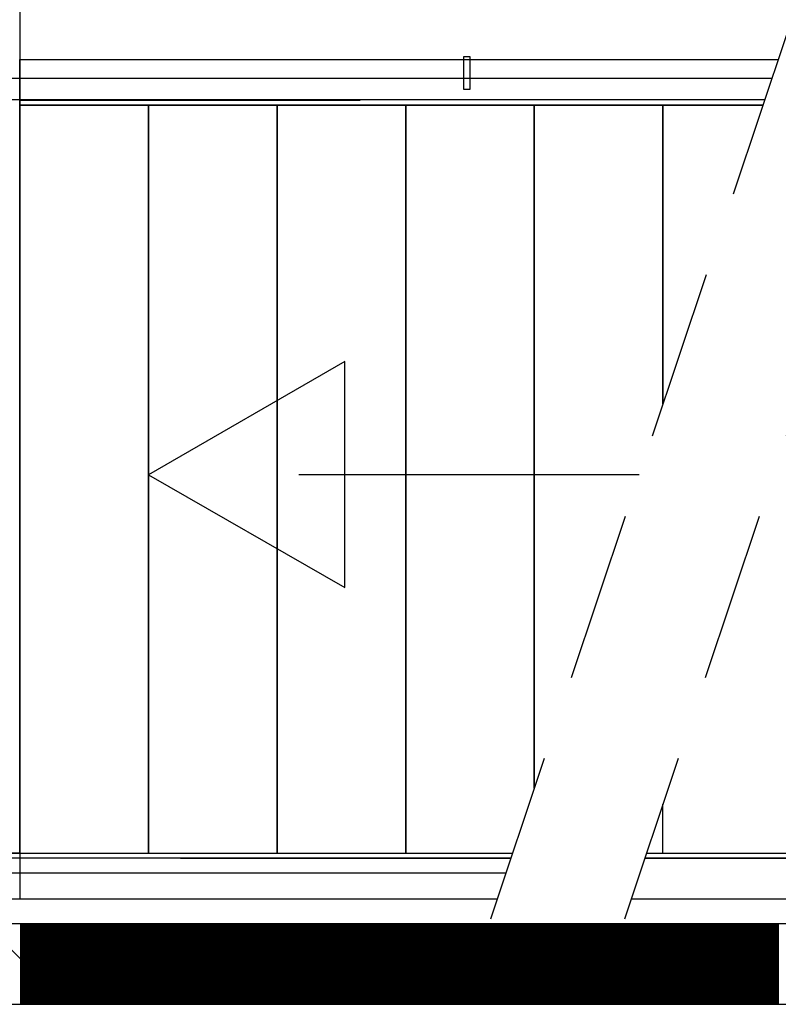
# Model space of a CAD drawing. Header units: millimetres. Extents: x -6587 to 112885, y 244 to 84344.
# Tile 10 of 57: x 19398 to 20814, y 38032 to 39869. Entities that reach past the tile are written whole.
import ezdxf

# ---------------------------------------------------------------- set-up
doc = ezdxf.new("R2010")
doc.units = ezdxf.units.MM
doc.header["$LTSCALE"] = 100
doc.linetypes.add('HIDDEN', pattern=[9.525, 6.35, -3.175])
doc.linetypes.add('HIDDEN2', pattern=[4.7625, 3.175, -1.5875])
for name, color, linetype in [('AL$1----_ALGEMEEN', 7, 'CONTINUOUS'), ('AL$1----_MAATVOERING', 7, 'CONTINUOUS'), ('AL24----_TRAPPEN', 7, 'CONTINUOUS'), ('AL28----_KONSTRUKTIE', 3, 'CONTINUOUS'), ('AL29----_BOVENBOUW', 7, 'CONTINUOUS'), ('ALXA1---_RASTER50', 12, 'CONTINUOUS'), ('ALXAB---_PREFABBETON', 1, 'CONTINUOUS'), ('HEKWERKEN', 1, 'CONTINUOUS'), ('LIJN025', 10, 'CONTINUOUS')]:
    doc.layers.add(name, color=color, linetype=linetype)

# ---------------------------------------------------------------- blocks, each defined once
blk = doc.blocks.new('A$Cb38f1ce1')
at = {"layer": 'AL$1----_ALGEMEEN', "color": 8}
for p, q in [((16147.7, 31787.1), (16147.7, 33183.1)), ((16387.7, 33183.1), (16387.7, 31787.1)), ((16387.7, 33183.1), (16387.7, 31787.1)), ((16147.7, 31787.1), (16187.7, 31787.1)), ((16347.7, 31787.1), (16387.7, 31787.1)), ((16387.7, 31787.1), (16427.7, 31787.1))]:
    blk.add_line(p, q, dxfattribs=at)
for points in [[(16147.7, 33183.1), (16147.7, 31787.1), (16387.7, 31787.1), (16387.7, 33183.1)], [(16387.7, 33183.1), (16387.7, 31787.1), (16627.7, 31787.1), (16627.7, 33183.1)], [(16627.7, 33183.1), (16627.7, 31787.1), (16867.7, 31787.1), (16867.7, 33183.1)]]:
    blk.add_lwpolyline(points, close=True, dxfattribs=at)
for points in [[(16387.7, 33183.1), (16387.7, 31787.1), (17067, 31787.1)], [(16867.7, 33183.1), (16867.7, 31787.1), (17067, 31787.1)], [(17107.7, 31908.4), (17107.7, 33183.1), (16867.7, 33183.1)], [(17534.4, 33183.1), (16867.7, 33183.1)], [(17347.7, 32625.4), (17347.7, 33183.1), (17107.7, 33183.1)], [(17107.7, 33183.1), (17107.7, 31908.4)], [(17534.4, 33183.1), (17347.7, 33183.1)], [(17534.4, 33183.1), (17347.7, 33183.1)], [(17347.7, 33183.1), (17347.7, 32625.4)], [(17317, 31787.1), (17347.7, 31787.1), (17347.7, 31878.6)]]:
    blk.add_lwpolyline(points, dxfattribs=at)
at = {"layer": 'AL$1----_MAATVOERING', "color": 8}
blk.add_line((16147.7, 33468.1), (16147.7, 33268.1), dxfattribs=at)
at = {"layer": 'AL24----_TRAPPEN', "color": 8}
for p, q in [((16147.7, 33268.1), (17562.8, 33268.1)), ((16147.7, 33183.1), (17534.4, 33183.1)), ((14551.7, 31787.1), (17067, 31787.1)), ((17317, 31787.1), (18850.7, 31787.1)), ((14466.7, 31750.1), (17054.7, 31750.1)), ((14466.7, 31702.1), (17038.6, 31702.1)), ((17288.6, 31702.1), (18850.7, 31702.1))]:
    blk.add_line(p, q, dxfattribs=at)
at = {"layer": 'AL24----_TRAPPEN', "color": 8, "linetype": 'HIDDEN'}
for p, q in [((16147.7, 33192.6), (16969.3, 33192.6)), ((14542.2, 31777.6), (17063.9, 31777.6)), ((17313.9, 31777.6), (18850.7, 31777.6))]:
    blk.add_line(p, q, dxfattribs=at)
for points in [[(16754.2, 32282.9), (16754.2, 32704.7), (16387.7, 32493.1)], [(16387.7, 32493.1), (16754.2, 32282.9)], [(17303.4, 32493.1), (16387.7, 32493.1)]]:
    blk.add_lwpolyline(points, dxfattribs=at)
at = {"layer": 'AL28----_KONSTRUKTIE', "color": 8}
for p, q in [((21235.4, 31655), (14437.7, 31655)), ((21235.4, 31655), (14437.7, 31655)), ((14437.7, 31505), (21235.4, 31505)), ((14437.7, 31505), (21235.4, 31505))]:
    blk.add_line(p, q, dxfattribs=at)
at = {"layer": 'AL29----_BOVENBOUW', "color": 8, "linetype": 'HIDDEN2'}
for p, q in [((17579.6, 33318.3), (17025.7, 31663.6)), ((17829.6, 33318.3), (17275.7, 31663.6))]:
    blk.add_line(p, q, dxfattribs=at)
at = {"layer": 'AL29----_BOVENBOUW', "color": 8}
for p, q in [((16147.7, 33183.1), (16147.7, 33268.1)), ((16147.7, 31787.1), (16147.7, 31702.1))]:
    blk.add_line(p, q, dxfattribs=at)
blk.add_lwpolyline([(14551.7, 31787.1), (14551.7, 34949.1), (16147.7, 34949.1), (16147.7, 31787.1)], close=True, dxfattribs=at)
at = {"layer": 'ALXA1---_RASTER50', "color": 8}
for p, q in [((16148.8, 31655), (16148.8, 31505)), ((16150.8, 31655), (16150.8, 31505)), ((16152.8, 31655), (16152.8, 31505)), ((16154.8, 31655), (16154.8, 31505)), ((16156.8, 31655), (16156.8, 31505)), ((16158.8, 31655), (16158.8, 31505)), ((16160.8, 31655), (16160.8, 31505)), ((16162.8, 31655), (16162.8, 31505)), ((16164.8, 31655), (16164.8, 31505)), ((16166.8, 31655), (16166.8, 31505)), ((16168.8, 31655), (16168.8, 31505)), ((16170.8, 31655), (16170.8, 31505)), ((16172.8, 31655), (16172.8, 31505)), ((16174.8, 31655), (16174.8, 31505)), ((16176.8, 31655), (16176.8, 31505)), ((16178.8, 31655), (16178.8, 31505)), ((16180.8, 31655), (16180.8, 31505)), ((16182.8, 31655), (16182.8, 31505)), ((16184.8, 31655), (16184.8, 31505)), ((16186.8, 31655), (16186.8, 31505)), ((16188.8, 31655), (16188.8, 31505)), ((16190.8, 31655), (16190.8, 31505)), ((16192.8, 31655), (16192.8, 31505)), ((16194.8, 31655), (16194.8, 31505)), ((16196.8, 31655), (16196.8, 31505)), ((16198.8, 31655), (16198.8, 31505)), ((16200.8, 31655), (16200.8, 31505)), ((16202.8, 31655), (16202.8, 31505)), ((16204.8, 31655), (16204.8, 31505)), ((16206.8, 31655), (16206.8, 31505)), ((16208.8, 31655), (16208.8, 31505)), ((16210.8, 31655), (16210.8, 31505)), ((16212.8, 31655), (16212.8, 31505)), ((16214.8, 31655), (16214.8, 31505)), ((16216.8, 31655), (16216.8, 31505)), ((16218.8, 31655), (16218.8, 31505)), ((16220.8, 31655), (16220.8, 31505)), ((16222.8, 31655), (16222.8, 31505)), ((16224.8, 31655), (16224.8, 31505)), ((16226.8, 31655), (16226.8, 31505)), ((16228.8, 31655), (16228.8, 31505)), ((16230.8, 31655), (16230.8, 31505)), ((16232.8, 31655), (16232.8, 31505)), ((16234.8, 31655), (16234.8, 31505)), ((16236.8, 31655), (16236.8, 31505)), ((16238.8, 31655), (16238.8, 31505)), ((16240.8, 31655), (16240.8, 31505)), ((16242.8, 31655), (16242.8, 31505)), ((16244.8, 31655), (16244.8, 31505)), ((16246.8, 31655), (16246.8, 31505)), ((16248.8, 31655), (16248.8, 31505)), ((16250.8, 31655), (16250.8, 31505)), ((16252.8, 31655), (16252.8, 31505)), ((16254.8, 31655), (16254.8, 31505)), ((16256.8, 31655), (16256.8, 31505)), ((16258.8, 31655), (16258.8, 31505)), ((16260.8, 31655), (16260.8, 31505)), ((16262.8, 31655), (16262.8, 31505)), ((16264.8, 31655), (16264.8, 31505)), ((16266.8, 31655), (16266.8, 31505)), ((16268.8, 31655), (16268.8, 31505)), ((16270.8, 31655), (16270.8, 31505)), ((16272.8, 31655), (16272.8, 31505)), ((16274.8, 31655), (16274.8, 31505)), ((16276.8, 31655), (16276.8, 31505)), ((16278.8, 31655), (16278.8, 31505)), ((16280.8, 31655), (16280.8, 31505)), ((16282.8, 31655), (16282.8, 31505)), ((16284.8, 31655), (16284.8, 31505)), ((16286.8, 31655), (16286.8, 31505)), ((16288.8, 31655), (16288.8, 31505)), ((16290.8, 31655), (16290.8, 31505)), ((16292.8, 31655), (16292.8, 31505)), ((16294.8, 31655), (16294.8, 31505)), ((16296.8, 31655), (16296.8, 31505)), ((16298.8, 31655), (16298.8, 31505)), ((16300.8, 31655), (16300.8, 31505)), ((16302.8, 31655), (16302.8, 31505)), ((16304.8, 31655), (16304.8, 31505)), ((16306.8, 31655), (16306.8, 31505)), ((16308.8, 31655), (16308.8, 31505)), ((16310.8, 31655), (16310.8, 31505)), ((16312.8, 31655), (16312.8, 31505)), ((16314.8, 31655), (16314.8, 31505)), ((16316.8, 31655), (16316.8, 31505)), ((16318.8, 31655), (16318.8, 31505)), ((16320.8, 31655), (16320.8, 31505)), ((16322.8, 31655), (16322.8, 31505)), ((16324.8, 31655), (16324.8, 31505)), ((16326.8, 31655), (16326.8, 31505)), ((16328.8, 31655), (16328.8, 31505)), ((16330.8, 31655), (16330.8, 31505)), ((16332.8, 31655), (16332.8, 31505)), ((16334.8, 31655), (16334.8, 31505)), ((16336.8, 31655), (16336.8, 31505)), ((16338.8, 31655), (16338.8, 31505)), ((16340.8, 31655), (16340.8, 31505)), ((16342.8, 31655), (16342.8, 31505)), ((16344.8, 31655), (16344.8, 31505)), ((16346.8, 31655), (16346.8, 31505)), ((16348.8, 31655), (16348.8, 31505)), ((16350.8, 31655), (16350.8, 31505)), ((16352.8, 31655), (16352.8, 31505)), ((16354.8, 31655), (16354.8, 31505)), ((16356.8, 31655), (16356.8, 31505)), ((16358.8, 31655), (16358.8, 31505)), ((16360.8, 31655), (16360.8, 31505)), ((16362.8, 31655), (16362.8, 31505)), ((16364.8, 31655), (16364.8, 31505)), ((16366.8, 31655), (16366.8, 31505)), ((16368.8, 31655), (16368.8, 31505)), ((16370.8, 31655), (16370.8, 31505)), ((16372.8, 31655), (16372.8, 31505)), ((16374.8, 31655), (16374.8, 31505)), ((16376.8, 31655), (16376.8, 31505)), ((16378.8, 31655), (16378.8, 31505)), ((16380.8, 31655), (16380.8, 31505)), ((16382.8, 31655), (16382.8, 31505)), ((16384.8, 31655), (16384.8, 31505)), ((16386.8, 31655), (16386.8, 31505)), ((16388.8, 31655), (16388.8, 31505)), ((16390.8, 31655), (16390.8, 31505)), ((16392.8, 31655), (16392.8, 31505)), ((16394.8, 31655), (16394.8, 31505)), ((16396.8, 31655), (16396.8, 31505)), ((16398.8, 31655), (16398.8, 31505)), ((16400.8, 31655), (16400.8, 31505)), ((16402.8, 31655), (16402.8, 31505)), ((16404.8, 31655), (16404.8, 31505)), ((16406.8, 31655), (16406.8, 31505)), ((16408.8, 31655), (16408.8, 31505)), ((16410.8, 31655), (16410.8, 31505)), ((16412.8, 31655), (16412.8, 31505)), ((16414.8, 31655), (16414.8, 31505)), ((16416.8, 31655), (16416.8, 31505)), ((16418.8, 31655), (16418.8, 31505)), ((16420.8, 31655), (16420.8, 31505)), ((16422.8, 31655), (16422.8, 31505)), ((16424.8, 31655), (16424.8, 31505)), ((16426.8, 31655), (16426.8, 31505)), ((16428.8, 31655), (16428.8, 31505)), ((16430.8, 31655), (16430.8, 31505)), ((16432.8, 31655), (16432.8, 31505)), ((16434.8, 31655), (16434.8, 31505)), ((16436.8, 31655), (16436.8, 31505)), ((16438.8, 31655), (16438.8, 31505)), ((16440.8, 31655), (16440.8, 31505)), ((16442.8, 31655), (16442.8, 31505)), ((16444.8, 31655), (16444.8, 31505)), ((16446.8, 31655), (16446.8, 31505)), ((16448.8, 31655), (16448.8, 31505)), ((16450.8, 31655), (16450.8, 31505)), ((16452.8, 31655), (16452.8, 31505)), ((16454.8, 31655), (16454.8, 31505)), ((16456.8, 31655), (16456.8, 31505)), ((16458.8, 31655), (16458.8, 31505)), ((16460.8, 31655), (16460.8, 31505)), ((16462.8, 31655), (16462.8, 31505)), ((16464.8, 31655), (16464.8, 31505)), ((16466.8, 31655), (16466.8, 31505)), ((16468.8, 31655), (16468.8, 31505)), ((16470.8, 31655), (16470.8, 31505)), ((16472.8, 31655), (16472.8, 31505)), ((16474.8, 31655), (16474.8, 31505)), ((16476.8, 31655), (16476.8, 31505)), ((16478.8, 31655), (16478.8, 31505)), ((16480.8, 31655), (16480.8, 31505)), ((16482.8, 31655), (16482.8, 31505)), ((16484.8, 31655), (16484.8, 31505)), ((16486.8, 31655), (16486.8, 31505)), ((16488.8, 31655), (16488.8, 31505)), ((16490.8, 31655), (16490.8, 31505)), ((16492.8, 31655), (16492.8, 31505)), ((16494.8, 31655), (16494.8, 31505)), ((16496.8, 31655), (16496.8, 31505)), ((16498.8, 31655), (16498.8, 31505)), ((16500.8, 31655), (16500.8, 31505)), ((16502.8, 31655), (16502.8, 31505)), ((16504.8, 31655), (16504.8, 31505)), ((16506.8, 31655), (16506.8, 31505)), ((16508.8, 31655), (16508.8, 31505)), ((16510.8, 31655), (16510.8, 31505)), ((16512.8, 31655), (16512.8, 31505)), ((16514.8, 31655), (16514.8, 31505)), ((16516.8, 31655), (16516.8, 31505)), ((16518.8, 31655), (16518.8, 31505)), ((16520.8, 31655), (16520.8, 31505)), ((16522.8, 31655), (16522.8, 31505)), ((16524.8, 31655), (16524.8, 31505)), ((16526.8, 31655), (16526.8, 31505)), ((16528.8, 31655), (16528.8, 31505)), ((16530.8, 31655), (16530.8, 31505)), ((16532.8, 31655), (16532.8, 31505)), ((16534.8, 31655), (16534.8, 31505)), ((16536.8, 31655), (16536.8, 31505)), ((16538.8, 31655), (16538.8, 31505)), ((16540.8, 31655), (16540.8, 31505)), ((16542.8, 31655), (16542.8, 31505)), ((16544.8, 31655), (16544.8, 31505)), ((16546.8, 31655), (16546.8, 31505)), ((16548.8, 31655), (16548.8, 31505)), ((16550.8, 31655), (16550.8, 31505)), ((16552.8, 31655), (16552.8, 31505)), ((16554.8, 31655), (16554.8, 31505)), ((16556.8, 31655), (16556.8, 31505)), ((16558.8, 31655), (16558.8, 31505)), ((16560.8, 31655), (16560.8, 31505)), ((16562.8, 31655), (16562.8, 31505)), ((16564.8, 31655), (16564.8, 31505)), ((16566.8, 31655), (16566.8, 31505)), ((16568.8, 31655), (16568.8, 31505)), ((16570.8, 31655), (16570.8, 31505)), ((16572.8, 31655), (16572.8, 31505)), ((16574.8, 31655), (16574.8, 31505)), ((16576.8, 31655), (16576.8, 31505)), ((16578.8, 31655), (16578.8, 31505)), ((16580.8, 31655), (16580.8, 31505)), ((16582.8, 31655), (16582.8, 31505)), ((16584.8, 31655), (16584.8, 31505)), ((16586.8, 31655), (16586.8, 31505)), ((16588.8, 31655), (16588.8, 31505)), ((16590.8, 31655), (16590.8, 31505)), ((16592.8, 31655), (16592.8, 31505)), ((16594.8, 31655), (16594.8, 31505)), ((16596.8, 31655), (16596.8, 31505)), ((16598.8, 31655), (16598.8, 31505)), ((16600.8, 31655), (16600.8, 31505)), ((16602.8, 31655), (16602.8, 31505)), ((16604.8, 31655), (16604.8, 31505)), ((16606.8, 31655), (16606.8, 31505)), ((16608.8, 31655), (16608.8, 31505)), ((16610.8, 31655), (16610.8, 31505)), ((16612.8, 31655), (16612.8, 31505)), ((16614.8, 31655), (16614.8, 31505)), ((16616.8, 31655), (16616.8, 31505)), ((16618.8, 31655), (16618.8, 31505)), ((16620.8, 31655), (16620.8, 31505)), ((16622.8, 31655), (16622.8, 31505)), ((16624.8, 31655), (16624.8, 31505)), ((16626.8, 31655), (16626.8, 31505)), ((16628.8, 31655), (16628.8, 31505)), ((16630.8, 31655), (16630.8, 31505)), ((16632.8, 31655), (16632.8, 31505)), ((16634.8, 31655), (16634.8, 31505)), ((16636.8, 31655), (16636.8, 31505)), ((16638.8, 31655), (16638.8, 31505)), ((16640.8, 31655), (16640.8, 31505)), ((16642.8, 31655), (16642.8, 31505)), ((16644.8, 31655), (16644.8, 31505)), ((16646.8, 31655), (16646.8, 31505)), ((16648.8, 31655), (16648.8, 31505)), ((16650.8, 31655), (16650.8, 31505)), ((16652.8, 31655), (16652.8, 31505)), ((16654.8, 31655), (16654.8, 31505)), ((16656.8, 31655), (16656.8, 31505)), ((16658.8, 31655), (16658.8, 31505)), ((16660.8, 31655), (16660.8, 31505)), ((16662.8, 31655), (16662.8, 31505)), ((16664.8, 31655), (16664.8, 31505)), ((16666.8, 31655), (16666.8, 31505)), ((16668.8, 31655), (16668.8, 31505)), ((16670.8, 31655), (16670.8, 31505)), ((16672.8, 31655), (16672.8, 31505)), ((16674.8, 31655), (16674.8, 31505)), ((16676.8, 31655), (16676.8, 31505)), ((16678.8, 31655), (16678.8, 31505)), ((16680.8, 31655), (16680.8, 31505)), ((16682.8, 31655), (16682.8, 31505)), ((16684.8, 31655), (16684.8, 31505)), ((16686.8, 31655), (16686.8, 31505)), ((16688.8, 31655), (16688.8, 31505)), ((16690.8, 31655), (16690.8, 31505)), ((16692.8, 31655), (16692.8, 31505)), ((16694.8, 31655), (16694.8, 31505)), ((16696.8, 31655), (16696.8, 31505)), ((16698.8, 31655), (16698.8, 31505)), ((16700.8, 31655), (16700.8, 31505)), ((16702.8, 31655), (16702.8, 31505)), ((16704.8, 31655), (16704.8, 31505)), ((16706.8, 31655), (16706.8, 31505)), ((16708.8, 31655), (16708.8, 31505)), ((16710.8, 31655), (16710.8, 31505)), ((16712.8, 31655), (16712.8, 31505)), ((16714.8, 31655), (16714.8, 31505)), ((16716.8, 31655), (16716.8, 31505)), ((16718.8, 31655), (16718.8, 31505)), ((16720.8, 31655), (16720.8, 31505)), ((16722.8, 31655), (16722.8, 31505)), ((16724.8, 31655), (16724.8, 31505)), ((16726.8, 31655), (16726.8, 31505)), ((16728.8, 31655), (16728.8, 31505)), ((16730.8, 31655), (16730.8, 31505)), ((16732.8, 31655), (16732.8, 31505)), ((16734.8, 31655), (16734.8, 31505)), ((16736.8, 31655), (16736.8, 31505)), ((16738.8, 31655), (16738.8, 31505)), ((16740.8, 31655), (16740.8, 31505)), ((16742.8, 31655), (16742.8, 31505)), ((16744.8, 31655), (16744.8, 31505)), ((16746.8, 31655), (16746.8, 31505)), ((16748.8, 31655), (16748.8, 31505)), ((16750.8, 31655), (16750.8, 31505)), ((16752.8, 31655), (16752.8, 31505)), ((16754.8, 31655), (16754.8, 31505)), ((16756.8, 31655), (16756.8, 31505)), ((16758.8, 31655), (16758.8, 31505)), ((16760.8, 31655), (16760.8, 31505)), ((16762.8, 31655), (16762.8, 31505)), ((16764.8, 31655), (16764.8, 31505)), ((16766.8, 31655), (16766.8, 31505)), ((16768.8, 31655), (16768.8, 31505)), ((16770.8, 31655), (16770.8, 31505)), ((16772.8, 31655), (16772.8, 31505)), ((16774.8, 31655), (16774.8, 31505)), ((16776.8, 31655), (16776.8, 31505)), ((16778.8, 31655), (16778.8, 31505)), ((16780.8, 31655), (16780.8, 31505)), ((16782.8, 31655), (16782.8, 31505)), ((16784.8, 31655), (16784.8, 31505)), ((16786.8, 31655), (16786.8, 31505)), ((16788.8, 31655), (16788.8, 31505)), ((16790.8, 31655), (16790.8, 31505)), ((16792.8, 31655), (16792.8, 31505)), ((16794.8, 31655), (16794.8, 31505)), ((16796.8, 31655), (16796.8, 31505)), ((16798.8, 31655), (16798.8, 31505)), ((16800.8, 31655), (16800.8, 31505)), ((16802.8, 31655), (16802.8, 31505)), ((16804.8, 31655), (16804.8, 31505)), ((16806.8, 31655), (16806.8, 31505)), ((16808.8, 31655), (16808.8, 31505)), ((16810.8, 31655), (16810.8, 31505)), ((16812.8, 31655), (16812.8, 31505)), ((16814.8, 31655), (16814.8, 31505)), ((16816.8, 31655), (16816.8, 31505)), ((16818.8, 31655), (16818.8, 31505)), ((16820.8, 31655), (16820.8, 31505)), ((16822.8, 31655), (16822.8, 31505)), ((16824.8, 31655), (16824.8, 31505)), ((16826.8, 31655), (16826.8, 31505)), ((16828.8, 31655), (16828.8, 31505)), ((16830.8, 31655), (16830.8, 31505)), ((16832.8, 31655), (16832.8, 31505)), ((16834.8, 31655), (16834.8, 31505)), ((16836.8, 31655), (16836.8, 31505)), ((16838.8, 31655), (16838.8, 31505)), ((16840.8, 31655), (16840.8, 31505)), ((16842.8, 31655), (16842.8, 31505)), ((16844.8, 31655), (16844.8, 31505)), ((16846.8, 31655), (16846.8, 31505)), ((16848.8, 31655), (16848.8, 31505)), ((16850.8, 31655), (16850.8, 31505)), ((16852.8, 31655), (16852.8, 31505)), ((16854.8, 31655), (16854.8, 31505)), ((16856.8, 31655), (16856.8, 31505)), ((16858.8, 31655), (16858.8, 31505)), ((16860.8, 31655), (16860.8, 31505)), ((16862.8, 31655), (16862.8, 31505)), ((16864.8, 31655), (16864.8, 31505)), ((16866.8, 31655), (16866.8, 31505)), ((16868.8, 31655), (16868.8, 31505)), ((16870.8, 31655), (16870.8, 31505)), ((16872.8, 31655), (16872.8, 31505)), ((16874.8, 31655), (16874.8, 31505)), ((16876.8, 31655), (16876.8, 31505)), ((16878.8, 31655), (16878.8, 31505)), ((16880.8, 31655), (16880.8, 31505)), ((16882.8, 31655), (16882.8, 31505)), ((16884.8, 31655), (16884.8, 31505)), ((16886.8, 31655), (16886.8, 31505)), ((16888.8, 31655), (16888.8, 31505)), ((16890.8, 31655), (16890.8, 31505)), ((16892.8, 31655), (16892.8, 31505)), ((16894.8, 31655), (16894.8, 31505)), ((16896.8, 31655), (16896.8, 31505)), ((16898.8, 31655), (16898.8, 31505)), ((16900.8, 31655), (16900.8, 31505)), ((16902.8, 31655), (16902.8, 31505)), ((16904.8, 31655), (16904.8, 31505)), ((16906.8, 31655), (16906.8, 31505)), ((16908.8, 31655), (16908.8, 31505)), ((16910.8, 31655), (16910.8, 31505)), ((16912.8, 31655), (16912.8, 31505)), ((16914.8, 31655), (16914.8, 31505)), ((16916.8, 31655), (16916.8, 31505)), ((16918.8, 31655), (16918.8, 31505)), ((16920.8, 31655), (16920.8, 31505)), ((16922.8, 31655), (16922.8, 31505)), ((16924.8, 31655), (16924.8, 31505)), ((16926.8, 31655), (16926.8, 31505)), ((16928.8, 31655), (16928.8, 31505)), ((16930.8, 31655), (16930.8, 31505)), ((16932.8, 31655), (16932.8, 31505)), ((16934.8, 31655), (16934.8, 31505)), ((16936.8, 31655), (16936.8, 31505)), ((16938.8, 31655), (16938.8, 31505)), ((16940.8, 31655), (16940.8, 31505)), ((16942.8, 31655), (16942.8, 31505)), ((16944.8, 31655), (16944.8, 31505)), ((16946.8, 31655), (16946.8, 31505)), ((16948.8, 31655), (16948.8, 31505)), ((16950.8, 31655), (16950.8, 31505)), ((16952.8, 31655), (16952.8, 31505)), ((16954.8, 31655), (16954.8, 31505)), ((16956.8, 31655), (16956.8, 31505)), ((16958.8, 31655), (16958.8, 31505)), ((16960.8, 31655), (16960.8, 31505)), ((16962.8, 31655), (16962.8, 31505)), ((16964.8, 31655), (16964.8, 31505)), ((16966.8, 31655), (16966.8, 31505)), ((16968.8, 31655), (16968.8, 31505)), ((16970.8, 31655), (16970.8, 31505)), ((16972.8, 31655), (16972.8, 31505)), ((16974.8, 31655), (16974.8, 31505)), ((16976.8, 31655), (16976.8, 31505)), ((16978.8, 31655), (16978.8, 31505)), ((16980.8, 31655), (16980.8, 31505)), ((16982.8, 31655), (16982.8, 31505)), ((16984.8, 31655), (16984.8, 31505)), ((16986.8, 31655), (16986.8, 31505)), ((16988.8, 31655), (16988.8, 31505)), ((16990.8, 31655), (16990.8, 31505)), ((16992.8, 31655), (16992.8, 31505)), ((16994.8, 31655), (16994.8, 31505)), ((16996.8, 31655), (16996.8, 31505)), ((16998.8, 31655), (16998.8, 31505)), ((17000.8, 31655), (17000.8, 31505)), ((17002.8, 31655), (17002.8, 31505)), ((17004.8, 31655), (17004.8, 31505)), ((17006.8, 31655), (17006.8, 31505)), ((17008.8, 31655), (17008.8, 31505)), ((17010.8, 31655), (17010.8, 31505)), ((17012.8, 31655), (17012.8, 31505)), ((17014.8, 31655), (17014.8, 31505)), ((17016.8, 31655), (17016.8, 31505)), ((17018.8, 31655), (17018.8, 31505)), ((17020.8, 31655), (17020.8, 31505)), ((17022.8, 31655), (17022.8, 31505)), ((17024.8, 31655), (17024.8, 31505)), ((17026.8, 31655), (17026.8, 31505)), ((17028.8, 31655), (17028.8, 31505)), ((17030.8, 31655), (17030.8, 31505)), ((17032.8, 31655), (17032.8, 31505)), ((17034.8, 31655), (17034.8, 31505)), ((17036.8, 31655), (17036.8, 31505)), ((17038.8, 31655), (17038.8, 31505)), ((17040.8, 31655), (17040.8, 31505)), ((17042.8, 31655), (17042.8, 31505)), ((17044.8, 31655), (17044.8, 31505)), ((17046.8, 31655), (17046.8, 31505)), ((17048.8, 31655), (17048.8, 31505)), ((17050.8, 31655), (17050.8, 31505)), ((17052.8, 31655), (17052.8, 31505)), ((17054.8, 31655), (17054.8, 31505)), ((17056.8, 31655), (17056.8, 31505)), ((17058.8, 31655), (17058.8, 31505)), ((17060.8, 31655), (17060.8, 31505)), ((17062.8, 31655), (17062.8, 31505)), ((17064.8, 31655), (17064.8, 31505)), ((17066.8, 31655), (17066.8, 31505)), ((17068.8, 31655), (17068.8, 31505)), ((17070.8, 31655), (17070.8, 31505)), ((17072.8, 31655), (17072.8, 31505)), ((17074.8, 31655), (17074.8, 31505)), ((17076.8, 31655), (17076.8, 31505)), ((17078.8, 31655), (17078.8, 31505)), ((17080.8, 31655), (17080.8, 31505)), ((17082.8, 31655), (17082.8, 31505)), ((17084.8, 31655), (17084.8, 31505)), ((17086.8, 31655), (17086.8, 31505)), ((17088.8, 31655), (17088.8, 31505)), ((17090.8, 31655), (17090.8, 31505)), ((17092.8, 31655), (17092.8, 31505)), ((17094.8, 31655), (17094.8, 31505)), ((17096.8, 31655), (17096.8, 31505)), ((17098.8, 31655), (17098.8, 31505)), ((17100.8, 31655), (17100.8, 31505)), ((17102.8, 31655), (17102.8, 31505)), ((17104.8, 31655), (17104.8, 31505)), ((17106.8, 31655), (17106.8, 31505)), ((17108.8, 31655), (17108.8, 31505)), ((17110.8, 31655), (17110.8, 31505)), ((17112.8, 31655), (17112.8, 31505)), ((17114.8, 31655), (17114.8, 31505)), ((17116.8, 31655), (17116.8, 31505)), ((17118.8, 31655), (17118.8, 31505)), ((17120.8, 31655), (17120.8, 31505)), ((17122.8, 31655), (17122.8, 31505)), ((17124.8, 31655), (17124.8, 31505)), ((17126.8, 31655), (17126.8, 31505)), ((17128.8, 31655), (17128.8, 31505)), ((17130.8, 31655), (17130.8, 31505)), ((17132.8, 31655), (17132.8, 31505)), ((17134.8, 31655), (17134.8, 31505)), ((17136.8, 31655), (17136.8, 31505)), ((17138.8, 31655), (17138.8, 31505)), ((17140.8, 31655), (17140.8, 31505)), ((17142.8, 31655), (17142.8, 31505)), ((17144.8, 31655), (17144.8, 31505)), ((17146.8, 31655), (17146.8, 31505)), ((17148.8, 31655), (17148.8, 31505)), ((17150.8, 31655), (17150.8, 31505)), ((17152.8, 31655), (17152.8, 31505)), ((17154.8, 31655), (17154.8, 31505)), ((17156.8, 31655), (17156.8, 31505)), ((17158.8, 31655), (17158.8, 31505)), ((17160.8, 31655), (17160.8, 31505)), ((17162.8, 31655), (17162.8, 31505)), ((17164.8, 31655), (17164.8, 31505)), ((17166.8, 31655), (17166.8, 31505)), ((17168.8, 31655), (17168.8, 31505)), ((17170.8, 31655), (17170.8, 31505)), ((17172.8, 31655), (17172.8, 31505)), ((17174.8, 31655), (17174.8, 31505)), ((17176.8, 31655), (17176.8, 31505)), ((17178.8, 31655), (17178.8, 31505)), ((17180.8, 31655), (17180.8, 31505)), ((17182.8, 31655), (17182.8, 31505)), ((17184.8, 31655), (17184.8, 31505)), ((17186.8, 31655), (17186.8, 31505)), ((17188.8, 31655), (17188.8, 31505)), ((17190.8, 31655), (17190.8, 31505)), ((17192.8, 31655), (17192.8, 31505)), ((17194.8, 31655), (17194.8, 31505)), ((17196.8, 31655), (17196.8, 31505)), ((17198.8, 31655), (17198.8, 31505)), ((17200.8, 31655), (17200.8, 31505)), ((17202.8, 31655), (17202.8, 31505)), ((17204.8, 31655), (17204.8, 31505)), ((17206.8, 31655), (17206.8, 31505)), ((17208.8, 31655), (17208.8, 31505)), ((17210.8, 31655), (17210.8, 31505)), ((17212.8, 31655), (17212.8, 31505)), ((17214.8, 31655), (17214.8, 31505)), ((17216.8, 31655), (17216.8, 31505)), ((17218.8, 31655), (17218.8, 31505)), ((17220.8, 31655), (17220.8, 31505)), ((17222.8, 31655), (17222.8, 31505)), ((17224.8, 31655), (17224.8, 31505)), ((17226.8, 31655), (17226.8, 31505)), ((17228.8, 31655), (17228.8, 31505)), ((17230.8, 31655), (17230.8, 31505)), ((17232.8, 31655), (17232.8, 31505)), ((17234.8, 31655), (17234.8, 31505)), ((17236.8, 31655), (17236.8, 31505)), ((17238.8, 31655), (17238.8, 31505)), ((17240.8, 31655), (17240.8, 31505)), ((17242.8, 31655), (17242.8, 31505)), ((17244.8, 31655), (17244.8, 31505)), ((17246.8, 31655), (17246.8, 31505)), ((17248.8, 31655), (17248.8, 31505)), ((17250.8, 31655), (17250.8, 31505)), ((17252.8, 31655), (17252.8, 31505)), ((17254.8, 31655), (17254.8, 31505)), ((17256.8, 31655), (17256.8, 31505)), ((17258.8, 31655), (17258.8, 31505)), ((17260.8, 31655), (17260.8, 31505)), ((17262.8, 31655), (17262.8, 31505)), ((17264.8, 31655), (17264.8, 31505)), ((17266.8, 31655), (17266.8, 31505)), ((17268.8, 31655), (17268.8, 31505)), ((17270.8, 31655), (17270.8, 31505)), ((17272.8, 31655), (17272.8, 31505)), ((17274.8, 31655), (17274.8, 31505)), ((17276.8, 31655), (17276.8, 31505)), ((17278.8, 31655), (17278.8, 31505)), ((17280.8, 31655), (17280.8, 31505)), ((17282.8, 31655), (17282.8, 31505)), ((17284.8, 31655), (17284.8, 31505)), ((17286.8, 31655), (17286.8, 31505)), ((17288.8, 31655), (17288.8, 31505)), ((17290.8, 31655), (17290.8, 31505)), ((17292.8, 31655), (17292.8, 31505)), ((17294.8, 31655), (17294.8, 31505)), ((17296.8, 31655), (17296.8, 31505)), ((17298.8, 31655), (17298.8, 31505)), ((17300.8, 31655), (17300.8, 31505)), ((17302.8, 31655), (17302.8, 31505)), ((17304.8, 31655), (17304.8, 31505)), ((17306.8, 31655), (17306.8, 31505)), ((17308.8, 31655), (17308.8, 31505)), ((17310.8, 31655), (17310.8, 31505)), ((17312.8, 31655), (17312.8, 31505)), ((17314.8, 31655), (17314.8, 31505)), ((17316.8, 31655), (17316.8, 31505)), ((17318.8, 31655), (17318.8, 31505)), ((17320.8, 31655), (17320.8, 31505)), ((17322.8, 31655), (17322.8, 31505)), ((17324.8, 31655), (17324.8, 31505)), ((17326.8, 31655), (17326.8, 31505)), ((17328.8, 31655), (17328.8, 31505)), ((17330.8, 31655), (17330.8, 31505)), ((17332.8, 31655), (17332.8, 31505)), ((17334.8, 31655), (17334.8, 31505)), ((17336.8, 31655), (17336.8, 31505)), ((17338.8, 31655), (17338.8, 31505)), ((17340.8, 31655), (17340.8, 31505)), ((17342.8, 31655), (17342.8, 31505)), ((17344.8, 31655), (17344.8, 31505)), ((17346.8, 31655), (17346.8, 31505)), ((17348.8, 31655), (17348.8, 31505)), ((17350.8, 31655), (17350.8, 31505)), ((17352.8, 31655), (17352.8, 31505)), ((17354.8, 31655), (17354.8, 31505)), ((17356.8, 31655), (17356.8, 31505)), ((17358.8, 31655), (17358.8, 31505)), ((17360.8, 31655), (17360.8, 31505)), ((17362.8, 31655), (17362.8, 31505)), ((17364.8, 31655), (17364.8, 31505)), ((17366.8, 31655), (17366.8, 31505)), ((17368.8, 31655), (17368.8, 31505)), ((17370.8, 31655), (17370.8, 31505)), ((17372.8, 31655), (17372.8, 31505)), ((17374.8, 31655), (17374.8, 31505)), ((17376.8, 31655), (17376.8, 31505)), ((17378.8, 31655), (17378.8, 31505)), ((17380.8, 31655), (17380.8, 31505)), ((17382.8, 31655), (17382.8, 31505)), ((17384.8, 31655), (17384.8, 31505)), ((17386.8, 31655), (17386.8, 31505)), ((17388.8, 31655), (17388.8, 31505)), ((17390.8, 31655), (17390.8, 31505)), ((17392.8, 31655), (17392.8, 31505)), ((17394.8, 31655), (17394.8, 31505)), ((17396.8, 31655), (17396.8, 31505)), ((17398.8, 31655), (17398.8, 31505)), ((17400.8, 31655), (17400.8, 31505)), ((17402.8, 31655), (17402.8, 31505)), ((17404.8, 31655), (17404.8, 31505)), ((17406.8, 31655), (17406.8, 31505)), ((17408.8, 31655), (17408.8, 31505)), ((17410.8, 31655), (17410.8, 31505)), ((17412.8, 31655), (17412.8, 31505)), ((17414.8, 31655), (17414.8, 31505)), ((17416.8, 31655), (17416.8, 31505)), ((17418.8, 31655), (17418.8, 31505)), ((17420.8, 31655), (17420.8, 31505)), ((17422.8, 31655), (17422.8, 31505)), ((17424.8, 31655), (17424.8, 31505)), ((17426.8, 31655), (17426.8, 31505)), ((17428.8, 31655), (17428.8, 31505)), ((17430.8, 31655), (17430.8, 31505)), ((17432.8, 31655), (17432.8, 31505)), ((17434.8, 31655), (17434.8, 31505)), ((17436.8, 31655), (17436.8, 31505)), ((17438.8, 31655), (17438.8, 31505)), ((17440.8, 31655), (17440.8, 31505)), ((17442.8, 31655), (17442.8, 31505)), ((17444.8, 31655), (17444.8, 31505)), ((17446.8, 31655), (17446.8, 31505)), ((17448.8, 31655), (17448.8, 31505)), ((17450.8, 31655), (17450.8, 31505)), ((17452.8, 31655), (17452.8, 31505)), ((17454.8, 31655), (17454.8, 31505)), ((17456.8, 31655), (17456.8, 31505)), ((17458.8, 31655), (17458.8, 31505)), ((17460.8, 31655), (17460.8, 31505)), ((17462.8, 31655), (17462.8, 31505)), ((17464.8, 31655), (17464.8, 31505)), ((17466.8, 31655), (17466.8, 31505)), ((17468.8, 31655), (17468.8, 31505)), ((17470.8, 31655), (17470.8, 31505)), ((17472.8, 31655), (17472.8, 31505)), ((17474.8, 31655), (17474.8, 31505)), ((17476.8, 31655), (17476.8, 31505)), ((17478.8, 31655), (17478.8, 31505)), ((17480.8, 31655), (17480.8, 31505)), ((17482.8, 31655), (17482.8, 31505)), ((17484.8, 31655), (17484.8, 31505)), ((17486.8, 31655), (17486.8, 31505)), ((17488.8, 31655), (17488.8, 31505)), ((17490.8, 31655), (17490.8, 31505)), ((17492.8, 31655), (17492.8, 31505)), ((17494.8, 31655), (17494.8, 31505)), ((17496.8, 31655), (17496.8, 31505)), ((17498.8, 31655), (17498.8, 31505)), ((17500.8, 31655), (17500.8, 31505)), ((17502.8, 31655), (17502.8, 31505)), ((17504.8, 31655), (17504.8, 31505)), ((17506.8, 31655), (17506.8, 31505)), ((17508.8, 31655), (17508.8, 31505)), ((17510.8, 31655), (17510.8, 31505)), ((17512.8, 31655), (17512.8, 31505)), ((17514.8, 31655), (17514.8, 31505)), ((17516.8, 31655), (17516.8, 31505)), ((17518.8, 31655), (17518.8, 31505)), ((17520.8, 31655), (17520.8, 31505)), ((17522.8, 31655), (17522.8, 31505)), ((17524.8, 31655), (17524.8, 31505)), ((17526.8, 31655), (17526.8, 31505)), ((17528.8, 31655), (17528.8, 31505)), ((17530.8, 31655), (17530.8, 31505)), ((17532.8, 31655), (17532.8, 31505)), ((17534.8, 31655), (17534.8, 31505)), ((17536.8, 31655), (17536.8, 31505)), ((17538.8, 31655), (17538.8, 31505)), ((17540.8, 31655), (17540.8, 31505)), ((17542.8, 31655), (17542.8, 31505)), ((17544.8, 31655), (17544.8, 31505)), ((17546.8, 31655), (17546.8, 31505)), ((17548.8, 31655), (17548.8, 31505)), ((17550.8, 31655), (17550.8, 31505)), ((17552.8, 31655), (17552.8, 31505)), ((17554.8, 31655), (17554.8, 31505)), ((17556.8, 31655), (17556.8, 31505)), ((17558.8, 31655), (17558.8, 31505)), ((17560.8, 31655), (17560.8, 31505)), ((17562.8, 31655), (17562.8, 31505))]:
    blk.add_line(p, q, dxfattribs=at)
at = {"layer": 'ALXAB---_PREFABBETON', "color": 8}
for p, q in [((16083.5, 31655), (16233.5, 31505)), ((16083.5, 31655), (16233.5, 31505)), ((16295.7, 31655), (16445.7, 31505)), ((16295.7, 31655), (16445.7, 31505)), ((16507.8, 31655), (16657.8, 31505)), ((16507.8, 31655), (16657.8, 31505)), ((16719.9, 31655), (16869.9, 31505)), ((16719.9, 31655), (16869.9, 31505)), ((16932.1, 31655), (17082.1, 31505)), ((16932.1, 31655), (17082.1, 31505)), ((17144.2, 31655), (17294.2, 31505)), ((17144.2, 31655), (17294.2, 31505)), ((17356.3, 31655), (17506.3, 31505)), ((17356.3, 31655), (17506.3, 31505))]:
    blk.add_line(p, q, dxfattribs=at)
at = {"layer": 'HEKWERKEN', "color": 8}
for p, q in [((17551.1, 33233.1), (15894.7, 33233.1)), ((17537.7, 33193.1), (15854.7, 33193.1)), ((17063.9, 31777.6), (14546.7, 31777.6)), ((18848.4, 31777.6), (17313.9, 31777.6))]:
    blk.add_line(p, q, dxfattribs=at)
blk.add_lwpolyline([(16975.7, 33213.1), (16987.7, 33213.1), (16987.7, 33273.1), (16975.7, 33273.1)], close=True, dxfattribs=at)

msp = doc.modelspace()

# ---------------------------------------------------------------- block references
at = {"layer": 'LIJN025'}
msp.add_blockref('A$Cb38f1ce1', (3251.2, 6526.8), dxfattribs=at)

doc.saveas('drawing.dxf')
